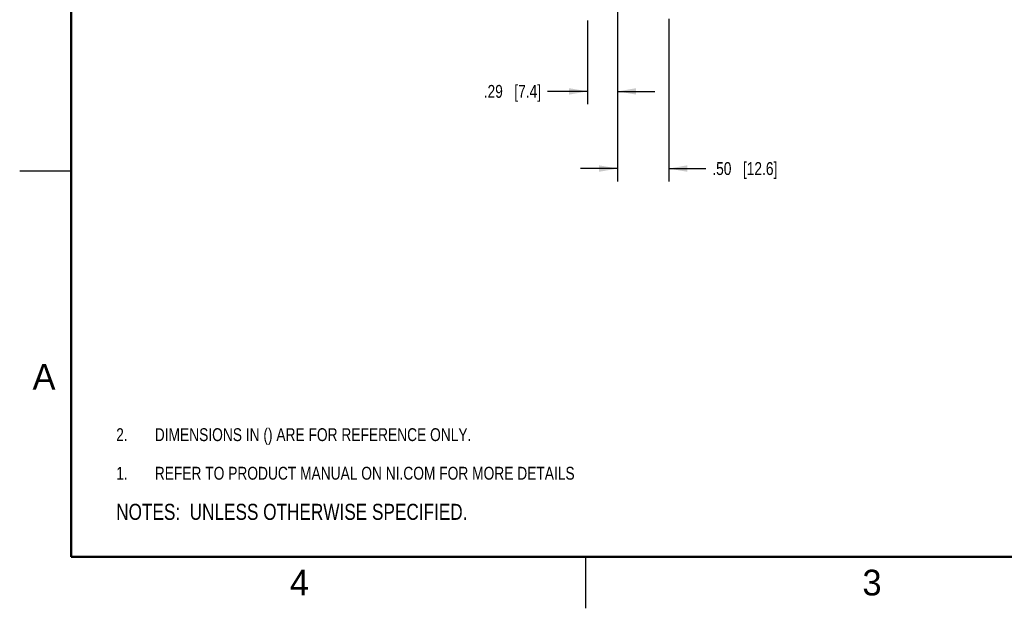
# Model space of a CAD drawing. Header units: inches. Extents: x 0 to 22, y 0 to 17.
# Tile 1 of 22: x 0 to 9.6, y 0 to 5.7. Entities that reach past the tile are written whole.
import ezdxf

# ---------------------------------------------------------------- set-up
doc = ezdxf.new("R2010")
doc.units = ezdxf.units.IN
doc.header["$LTSCALE"] = 1.21
doc.header["$MEASUREMENT"] = 0
doc.layers.get('0').update_dxf_attribs({"linetype": 'CONTINUOUS'})
doc.layers.add('DETAIL', color=7, linetype='CONTINUOUS')
doc.layers.add('DIMENSIONS', color=7, linetype='CONTINUOUS')
doc.styles.get("Standard").update_dxf_attribs({"font": 'txt', "width": 0.8})
doc.styles.add('TEXTSTYLE_2', font='txt')
doc.dimstyles.new('DIMSTYLE_1', dxfattribs={"dimtxt": 0.125, "dimasz": 0.18, "dimexe": 0.125, "dimexo": 0.0625, "dimgap": 0.0625, "dimtad": 0, "dimtih": 1, "dimtoh": 1, "dimzin": 4, "dimdsep": 46, "dimtxsty": 'STANDARD', "dimblk": '_FILLED', "dimblk1": '_FILLED', "dimblk2": '_FILLED', "dimcen": 0.09, "dimadec": 0, "dimazin": 0, "dimtp": 0.005, "dimtm": 0.005, "dimtfac": 1, "dimtofl": 0, "dimtmove": 0, "dimatfit": 3, "dimldrblk": '_FILLED', "dimfxl": 1, "dimtolj": 1, "dimtzin": 4, "dimarcsym": 0})

# ---------------------------------------------------------------- blocks, each defined once
blk = doc.blocks.new('SYMBOL_9_BL0', base_point=(3.6251, 1.3124))
at = {"color": 2, "linetype": 'CONTINUOUS', "width": 0.8}
for s, p in [('1.', (0.9376, 1.2498)), ('REFER TO PRODUCT MANUAL ON NI.COM FOR MORE DETAILS', (1.3125, 1.25))]:
    blk.add_text(s, height=0.125, dxfattribs=at).set_placement(p)
blk = doc.blocks.new('_FILLED')
at = {"color": 0, "linetype": 'BYBLOCK'}
blk.add_solid([(0, 0), (-1, 0.174), (-1, -0.174)], dxfattribs=at)
blk = doc.blocks.new('*D8')
at = {"layer": 'DIMENSIONS', "color": 2, "linetype": 'CONTINUOUS'}
for p, q in [((5.8091, 7.0296), (5.8091, 4.8983)), ((5.5171, 5.7108), (5.5171, 4.8983)), ((5.5171, 5.0233), (5.1281, 5.0233)), ((5.8091, 5.0233), (6.1691, 5.0233))]:
    blk.add_line(p, q, dxfattribs=at)
at = {"layer": 'DIMENSIONS', "color": 2, "linetype": 'CONTINUOUS', "xscale": 0.18, "yscale": 0.18, "zscale": 0.18}
blk.add_blockref('_FILLED', (5.5171, 5.0233), dxfattribs=at)
at = {"layer": 'DIMENSIONS', "color": 2, "linetype": 'CONTINUOUS', "xscale": 0.18, "yscale": 0.18, "zscale": 0.18, "rotation": 180}
blk.add_blockref('_FILLED', (5.8091, 5.0233), dxfattribs=at)
at = {"layer": 'DIMENSIONS', "color": 2, "linetype": 'CONTINUOUS', "insert": (5.0656, 5.0858), "char_height": 0.125, "width": 0.925, "attachment_point": 3, "line_spacing_factor": 0.9}
blk.add_mtext('.29{\\Ftxt.shx;\\W1.000000;\\H0.125000; }[7.4]', dxfattribs=at)
blk = doc.blocks.new('*D9')
at = {"layer": 'DIMENSIONS', "color": 2, "linetype": 'CONTINUOUS'}
for p, q in [((5.8091, 6.6448), (5.8091, 4.1483)), ((6.3051, 5.7288), (6.3051, 4.1483)), ((5.8091, 4.2733), (5.4491, 4.2733)), ((6.3051, 4.2733), (6.6663, 4.2733))]:
    blk.add_line(p, q, dxfattribs=at)
at = {"layer": 'DIMENSIONS', "color": 2, "linetype": 'CONTINUOUS', "xscale": 0.18, "yscale": 0.18, "zscale": 0.18}
blk.add_blockref('_FILLED', (5.8091, 4.2733), dxfattribs=at)
at = {"layer": 'DIMENSIONS', "color": 2, "linetype": 'CONTINUOUS', "xscale": 0.18, "yscale": 0.18, "zscale": 0.18, "rotation": 180}
blk.add_blockref('_FILLED', (6.3051, 4.2733), dxfattribs=at)
at = {"layer": 'DIMENSIONS', "color": 2, "linetype": 'CONTINUOUS', "insert": (6.7288, 4.3358), "char_height": 0.125, "width": 1.025, "attachment_point": 1, "line_spacing_factor": 0.9}
blk.add_mtext('.50{\\Ftxt.shx;\\W1.000000;\\H0.125000; }[12.6]', dxfattribs=at)
blk = doc.blocks.new('SYMBOL_4_BL1', base_point=(3.1215, 0.9375))
at = {"layer": 'DETAIL', "color": 2, "linetype": 'CONTINUOUS', "width": 0.8}
blk.add_text('NOTES:  UNLESS OTHERWISE SPECIFIED.', height=0.156, dxfattribs=at).set_placement((0.9375, 0.8595))
blk = doc.blocks.new('SYMBOL_13_BL2', base_point=(3.1251, 1.6874))
at = {"layer": 'DETAIL', "color": 2, "linetype": 'CONTINUOUS', "width": 0.8}
for s, p in [('2.', (0.9376, 1.6248)), ('DIMENSIONS IN () ARE FOR REFERENCE ONLY.', (1.3125, 1.625))]:
    blk.add_text(s, height=0.125, dxfattribs=at).set_placement(p)

msp = doc.modelspace()

# ---------------------------------------------------------------- linework, layer by layer
at = {"color": 2, "linetype": 'CONTINUOUS'}
for p, q in [((0, 4.25), (0.5, 4.25)), ((5.5, 0), (5.5, 0.5))]:
    msp.add_line(p, q, dxfattribs=at)
at = {"color": 7, "linetype": 'CONTINUOUS', "const_width": 0.02}
for points in [[(0.5, 16.5), (0.5, 0.5)], [(0.5, 0.5), (21.5, 0.5)]]:
    msp.add_lwpolyline(points, dxfattribs=at)

# ---------------------------------------------------------------- block references
at = {"color": 2, "linetype": 'CONTINUOUS'}
msp.add_blockref('SYMBOL_9_BL0', (3.6251, 1.3124), dxfattribs=at)
at = {"layer": 'DETAIL', "color": 2, "linetype": 'CONTINUOUS'}
for name, p in [('SYMBOL_13_BL2', (3.1251, 1.6874)), ('SYMBOL_4_BL1', (3.1215, 0.9375))]:
    msp.add_blockref(name, p, dxfattribs=at)

# ---------------------------------------------------------------- texts
at = {"color": 2, "linetype": 'CONTINUOUS', "char_height": 0.25, "width": 0.25, "attachment_point": 1, "line_spacing_factor": 0.9, "style": 'TEXTSTYLE_2'}
for s, insert in [('A', (0.125, 2.375)), ('4', (2.625, 0.375)), ('3', (8.1875, 0.375))]:
    msp.add_mtext(s, dxfattribs=dict(at, insert=insert))

# ---------------------------------------------------------------- dimensions: what is measured, and where the dimension line sits
at = {"layer": 'DIMENSIONS', "color": 2, "linetype": 'CONTINUOUS'}
for base, p1, p2, picture, middle in [((5.8091, 5.0233), (5.5171, 5.7733), (5.8091, 7.0921), '*D8', (4.6031, 5.0233)), ((6.3051, 4.2733), (5.8091, 6.7073), (6.3051, 5.7913), '*D9', (7.2413, 4.2733))]:
    dim = msp.add_linear_dim(base=base, p1=p1, p2=p2, dimstyle='DIMSTYLE_1', dxfattribs=at)
    dim.commit()
    dim.dimension.update_dxf_attribs({"geometry": picture, "text_midpoint": middle, "dimtype": 160})

doc.saveas('drawing.dxf')
